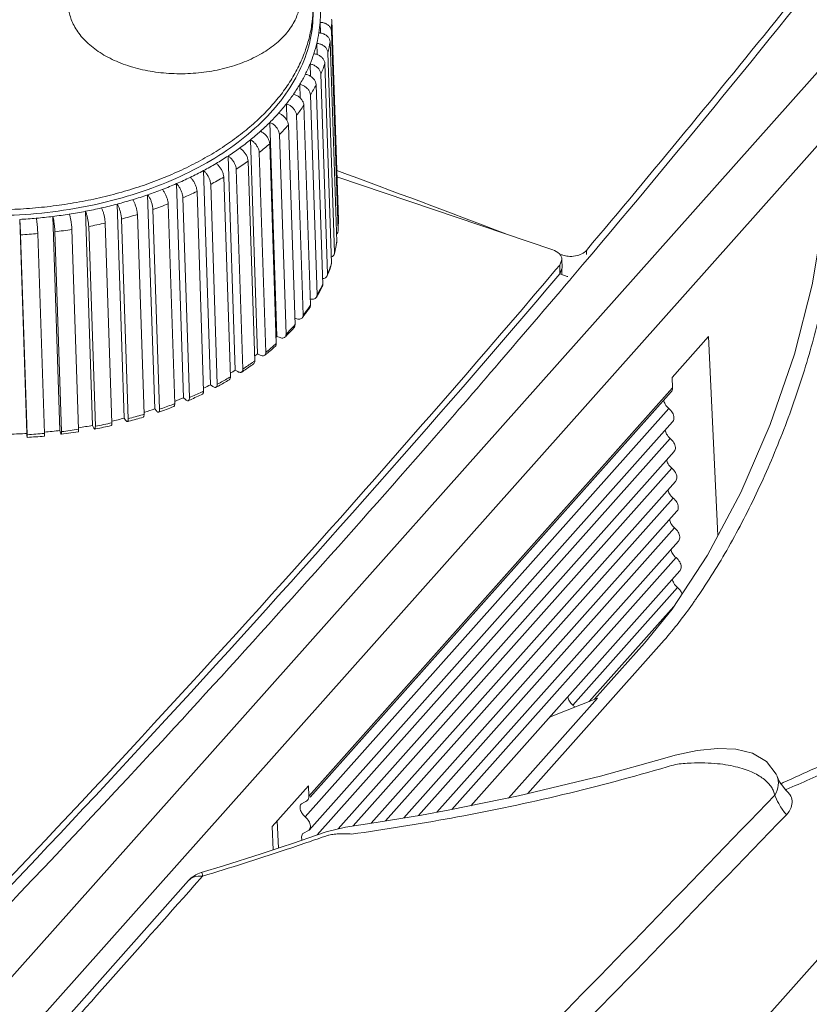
# Model space of a CAD drawing. Header units: millimetres. Extents: x -473 to 23648, y -382 to 1866.
# Tile 47 of 256: x 526 to 548, y 507 to 534. Entities that reach past the tile are written whole.
import ezdxf

# ---------------------------------------------------------------- set-up
doc = ezdxf.new("R2010")
doc.units = ezdxf.units.MM
doc.header["$LTSCALE"] = 80
doc.layers.get('0').update_dxf_attribs({"linetype": 'CONTINUOUS'})
for name, color, linetype in [('02___PRT_ALL_AXES', 7, 'CONTINUOUS'), ('06___PRT_ALL_SURFS', 7, 'CONTINUOUS'), ('09_ALL_ROUNDS', 7, 'CONTINUOUS')]:
    doc.layers.add(name, color=color, linetype=linetype)

msp = doc.modelspace()

# ---------------------------------------------------------------- linework, layer by layer
at = {"color": 0, "linetype": 'Continuous', "lineweight": 0}
for p, q in [((509.906, 490.039), (562.129, 548.647)), ((510.757, 488.993), (562.981, 547.602)), ((540.639, 527.784), (534.759, 529.776)), ((534.798, 528.599), (534.798, 528.595)), ((534.788, 528.302), (534.788, 528.289)), ((534.754, 528.006), (534.752, 527.983)), ((541.564, 527.66), (541.56, 527.77)), ((534.695, 527.711), (534.691, 527.679)), ((540.872, 527.651), (540.824, 527.669)), ((540.83, 527.365), (540.891, 527.523)), ((540.899, 527.289), (540.891, 527.523)), ((534.611, 527.418), (534.605, 527.377)), ((540.72, 527.235), (540.83, 527.365)), ((540.83, 527.365), (540.838, 527.131)), ((540.838, 527.131), (540.899, 527.289)), ((540.89, 527.111), (540.885, 527.255)), ((541.453, 527.372), (541.135, 526.995)), ((534.503, 527.127), (534.495, 527.079)), ((540.964, 527.083), (540.838, 527.131)), ((541.107, 526.962), (541.078, 526.928)), ((541.135, 526.995), (541.107, 526.962)), ((533.665, 525.905), (533.61, 525.921)), ((533.208, 525.392), (533.124, 525.425)), ((543.892, 524.31), (544.882, 525.422)), ((544.882, 525.422), (545.145, 520.005)), ((532.671, 524.911), (532.593, 524.949)), ((532.058, 524.467), (531.987, 524.509)), ((543.905, 524.026), (543.892, 524.31)), ((531.377, 524.063), (531.314, 524.111)), ((543.905, 524.026), (533.996, 512.905)), ((530.635, 523.706), (530.58, 523.757)), ((543.869, 523.912), (534.032, 512.873)), ((533.895, 512.339), (543.805, 523.46)), ((529, 523.142), (528.964, 523.2)), ((529.5, 523.356), (529.522, 523.362)), ((529.84, 523.397), (529.794, 523.452)), ((528.126, 522.943), (528.1, 523.003)), ((543.908, 523.1), (533.999, 511.979)), ((526.311, 522.72), (526.305, 522.783)), ((527.226, 522.802), (527.21, 522.864)), ((527.705, 522.823), (527.246, 522.759)), ((534.223, 511.85), (543.844, 522.648)), ((537.219, 522.447), (537.11, 522.323)), ((543.948, 522.288), (534.794, 512.015)), ((535.203, 512.094), (543.884, 521.836)), ((543.987, 521.476), (535.692, 512.166)), ((536.086, 512.229), (543.923, 521.024)), ((544.027, 520.664), (536.583, 512.31)), ((536.979, 512.375), (543.962, 520.212)), ((544.066, 519.852), (537.484, 512.465)), ((537.888, 512.539), (544.002, 519.4)), ((544.105, 519.04), (538.407, 512.644)), ((541.188, 515.386), (544.041, 518.588)), ((543.94, 518.072), (541.634, 515.483)), ((532.991, 512.077), (533.982, 513.189)), ((533.996, 512.905), (533.982, 513.189)), ((533.875, 512.745), (533.791, 512.698)), ((533.167, 511.492), (533.131, 512.233)), ((533.022, 511.444), (532.991, 512.077)), ((533.999, 511.979), (533.831, 511.886))]:
    msp.add_line(p, q, dxfattribs=at)
for centre, radius, start, end in [((255.61, 769.142), 374.379, 319.77504, 323.68181), ((241.734, -260.739), 843.234, 69.331551, 69.665742), ((531.115, 528.567), 3.683, 355.879, 0.4467), ((531.227, 528.57), 3.571, 355.8203, 0.3269), ((531.242, 528.57), 3.557, 0.3299, 0.4579), ((531.207, 528.571), 3.592, 355.6996, 355.8244), ((531.064, 528.592), 3.736, 346.3598, 350.6285), ((530.975, 528.581), 3.824, 346.8312, 351.0035), ((531.121, 528.582), 3.678, 350.6382, 350.9923), ((541.103, 528.26), 0.651, 249.2417, 253.326), ((530.731, 528.69), 4.083, 337.4945, 341.2794), ((530.639, 528.677), 4.174, 338.1528, 341.8575), ((530.825, 528.657), 3.983, 341.2912, 341.8699), ((228.136, 792.957), 410.421, 317.36761, 319.63237), ((530.552, 528.711), 4.267, 337.5142, 338.1641), ((541.201, 527.71), 0.67, 249.2847, 257.3396), ((530.253, 528.913), 4.611, 329.2725, 332.6042), ((530.186, 528.884), 4.673, 330.005, 333.2964), ((530.377, 528.848), 4.471, 332.6157, 333.3138), ((244.91, 778.074), 388.316, 319.27473, 319.70246), ((530.053, 528.96), 4.826, 329.2934, 330.0186), ((529.665, 529.295), 5.313, 321.7656, 324.7127), ((529.635, 529.234), 5.326, 322.4915, 325.4361), ((529.81, 529.191), 5.134, 324.7229, 325.4463), ((529.479, 529.352), 5.521, 321.7813, 322.5045), ((529.008, 529.852), 6.174, 314.9656, 317.6039), ((529.001, 529.759), 6.149, 315.6326, 318.2887), ((529.165, 529.707), 5.961, 317.6129, 318.2966), ((528.75, 529.802), 6.189, 314.6801, 314.9819), ((528.831, 529.922), 6.385, 314.9833, 315.6479), ((528.328, 530.578), 7.17, 308.8142, 311.2112), ((528.322, 530.47), 7.132, 309.4006, 311.8147), ((528.487, 530.395), 6.927, 311.2193, 311.8284), ((528.062, 530.579), 7.226, 308.0238, 308.8274), ((528.15, 530.677), 7.402, 308.8296, 309.4123), ((527.666, 531.45), 8.265, 303.2292, 305.4404), ((527.681, 531.301), 8.183, 303.7225, 305.9601), ((527.818, 531.235), 8.001, 305.4478, 305.9694), ((242.438, 780.203), 391.578, 318.83364, 319.27471), ((527.062, 532.425), 9.413, 298.1219, 300.1923), ((527.198, 532.189), 9.14, 300.1991, 300.6324), ((527.4, 531.509), 8.369, 302.1375, 303.2376), ((527.518, 531.542), 8.474, 303.2385, 303.7325), ((526.831, 532.497), 9.509, 296.838, 298.1282), ((526.944, 532.5), 9.591, 298.1312, 298.5383), ((527.079, 532.256), 9.312, 298.5302, 300.6267), ((526.359, 533.506), 10.624, 291.9911, 293.4114), ((526.545, 533.448), 10.559, 293.4067, 295.3729), ((526.573, 533.239), 10.418, 293.7311, 295.7274), ((526.659, 533.204), 10.29, 295.3789, 295.7298), ((526.114, 534.354), 11.624, 289.0085, 291.1644), ((526.134, 534.453), 11.645, 289.0047, 290.8975), ((526.223, 534.218), 11.393, 290.9027, 291.1788), ((526.448, 533.517), 10.722, 293.4166, 293.7427), ((525.752, 535.317), 12.536, 283.2417, 284.8477), ((525.837, 535.371), 12.609, 284.8453, 286.6915), ((525.849, 535.171), 12.483, 285.0321, 286.8998), ((525.899, 535.161), 12.391, 286.6958, 286.9049), ((526.001, 534.462), 11.644, 287.5978, 289.0084), ((525.607, 535.986), 13.22, 279.1734, 280.8667), ((525.65, 536.127), 13.389, 280.8648, 282.8368), ((525.659, 535.93), 13.265, 280.994, 282.8388), ((525.787, 535.397), 12.717, 284.8493, 285.0373), ((525.529, 536.598), 13.837, 271.3311, 273.2171), ((525.517, 536.993), 14.266, 273.2165, 275.1068), ((525.522, 536.824), 14.171, 273.2178, 275.1051), ((525.543, 536.425), 13.663, 275.217, 277.0077), ((525.551, 536.687), 13.958, 277.0065, 278.9245), ((525.627, 536.091), 13.429, 280.8681, 280.9975), ((237.176, 784.827), 398.584, 317.34663, 318.80744), ((540.905, 515.042), 0.445, 40.2421, 50.4823), ((208.621, 811.216), 437.146, 313.40222, 317.33936), ((219.829, 801.001), 422.301, 313.22894, 317.32731)]:
    msp.add_arc(centre, radius, start, end, dxfattribs=at)
for points, knots in [([(541.56, 527.77), (543.362, 529.906), (546.904, 534.2), (552.053, 540.73), (555.373, 545.142), (557.001, 547.358)], [0, 0, 0, 0, 8.381681, 16.696738, 24.945988, 24.945988, 24.945988, 24.945988]), ([(517.112, 533.937), (517.116, 533.827), (517.137, 533.58), (517.211, 533.198), (517.341, 532.796), (517.519, 532.403), (517.744, 532.023), (518.016, 531.655), (518.332, 531.303), (518.69, 530.968), (519.088, 530.653), (519.525, 530.358), (519.996, 530.086), (520.501, 529.839), (521.035, 529.617), (521.596, 529.422), (522.18, 529.255), (522.783, 529.116), (523.404, 529.008), (524.037, 528.93), (524.679, 528.883), (525.327, 528.867), (525.976, 528.882), (526.623, 528.928), (527.264, 529.005), (527.896, 529.113), (528.514, 529.25), (529.116, 529.416), (529.697, 529.61), (530.254, 529.831), (530.784, 530.078), (531.284, 530.349), (531.751, 530.643), (532.183, 530.957), (532.576, 531.291), (532.928, 531.643), (533.238, 532.009), (533.504, 532.389), (533.723, 532.78), (533.895, 533.18), (534.018, 533.588), (534.087, 533.978), (534.103, 534.232), (534.105, 534.346)], [0, 0, 0, 0, 0.329296, 0.744372, 1.164594, 1.593576, 2.034466, 2.489925, 2.961869, 3.451381, 3.959087, 4.485194, 5.029483, 5.591343, 6.169802, 6.763589, 7.371205, 7.990956, 8.620989, 9.259305, 9.903763, 10.552135, 11.202127, 11.851443, 12.49781, 13.138978, 13.772751, 14.39703, 15.009856, 15.609499, 16.19442, 16.763234, 17.314831, 17.848465, 18.36375, 18.860688, 19.3397, 19.80167, 20.248301, 20.682042, 21.105844, 21.523156, 21.867528, 21.867528, 21.867528, 21.867528]), ([(534.11, 534.261), (534.112, 534.006), (534.056, 533.484), (533.797, 532.723), (533.37, 531.993), (532.786, 531.309), (532.059, 530.683), (531.203, 530.127), (530.235, 529.65), (529.174, 529.263), (528.043, 528.972), (526.862, 528.784), (525.657, 528.702), (524.45, 528.728), (523.267, 528.861), (522.131, 529.099), (521.065, 529.437), (520.089, 529.868), (519.224, 530.385), (518.487, 530.977), (517.892, 531.634), (517.453, 532.345), (517.191, 533.068), (517.125, 533.555), (517.118, 533.781)], [0, 0, 0, 0, 0.766726, 1.558794, 2.394956, 3.287948, 4.244094, 5.263924, 6.343157, 7.473729, 8.644716, 9.843154, 11.054788, 12.264766, 13.458309, 14.621387, 15.741424, 16.808054, 17.813968, 18.755866, 19.635481, 20.460531, 21.245172, 21.924629, 21.924629, 21.924629, 21.924629]), ([(534.788, 528.289), (534.787, 528.277), (534.781, 528.249), (534.763, 528.221), (534.75, 528.207), (534.748, 528.206)], [0, 0, 0, 0, 0.03567359, 0.08646252, 0.09423522, 0.09423522, 0.09423522, 0.09423522]), ([(540.891, 527.523), (540.889, 527.578), (540.823, 527.702), (540.706, 527.761), (540.639, 527.784)], [0, 0, 0, 0, 0.167732, 0.37997, 0.37997, 0.37997, 0.37997]), ([(540.916, 527.636), (540.963, 527.622), (541.076, 527.601), (541.254, 527.608), (541.43, 527.661), (541.526, 527.73), (541.56, 527.77)], [0, 0, 0, 0, 0.1456141, 0.3437936, 0.5295663, 0.6885663, 0.6885663, 0.6885663, 0.6885663]), ([(534.691, 527.679), (534.69, 527.674), (534.684, 527.653), (534.661, 527.619), (534.63, 527.597), (534.61, 527.588), (534.606, 527.586)], [0, 0, 0, 0, 0.0160287, 0.0650839, 0.1177864, 0.1302365, 0.1302365, 0.1302365, 0.1302365]), ([(508.868, 493.733), (512.674, 497.334), (520.104, 504.609), (530.729, 515.783), (537.469, 523.411), (540.72, 527.235)], [0, 0, 0, 0, 15.717655, 31.188767, 46.247282, 46.247282, 46.247282, 46.247282]), ([(534.495, 527.079), (534.489, 527.065), (534.471, 527.037), (534.428, 527.009), (534.39, 527), (534.369, 526.998), (534.367, 526.998)], [0, 0, 0, 0, 0.0453024, 0.0955851, 0.1506389, 0.1586738, 0.1586738, 0.1586738, 0.1586738]), ([(534.372, 526.84), (534.372, 526.824), (534.369, 526.805), (534.362, 526.787), (534.36, 526.785)], [0, 0, 0, 0, 0.04699539, 0.05686359, 0.05686359, 0.05686359, 0.05686359]), ([(534.202, 526.496), (534.197, 526.487), (534.181, 526.467), (534.143, 526.445), (534.091, 526.435), (534.054, 526.438), (534.035, 526.442)], [0, 0, 0, 0, 0.0283365, 0.0759065, 0.1284142, 0.186166, 0.186166, 0.186166, 0.186166]), ([(534.217, 526.557), (534.217, 526.541), (534.214, 526.52), (534.205, 526.5), (534.202, 526.496)], [0, 0, 0, 0, 0.04666433, 0.0637558, 0.0637558, 0.0637558, 0.0637558]), ([(534.039, 526.279), (534.039, 526.264), (534.036, 526.24), (534.025, 526.219), (534.02, 526.213)], [0, 0, 0, 0, 0.04633496, 0.0698348, 0.0698348, 0.0698348, 0.0698348]), ([(533.817, 525.936), (533.814, 525.933), (533.801, 525.918), (533.768, 525.9), (533.718, 525.893), (533.683, 525.899), (533.665, 525.905)], [0, 0, 0, 0, 0.0142314, 0.0588029, 0.1084001, 0.1640293, 0.1640293, 0.1640293, 0.1640293]), ([(533.838, 526.007), (533.839, 525.992), (533.835, 525.966), (533.823, 525.944), (533.817, 525.936)], [0, 0, 0, 0, 0.04600842, 0.07509277, 0.07509277, 0.07509277, 0.07509277]), ([(533.616, 525.742), (533.616, 525.726), (533.613, 525.699), (533.599, 525.676), (533.591, 525.667)], [0, 0, 0, 0, 0.04568591, 0.07955116, 0.07955116, 0.07955116, 0.07955116]), ([(533.345, 525.406), (533.344, 525.406), (533.333, 525.395), (533.305, 525.38), (533.258, 525.378), (533.225, 525.386), (533.208, 525.392)], [0, 0, 0, 0, 0.0031177, 0.0444166, 0.0907585, 0.143943, 0.143943, 0.143943, 0.143943]), ([(533.371, 525.483), (533.372, 525.468), (533.369, 525.44), (533.353, 525.415), (533.345, 525.406)], [0, 0, 0, 0, 0.04536863, 0.08321761, 0.08321761, 0.08321761, 0.08321761]), ([(533.107, 525.233), (533.107, 525.218), (533.104, 525.189), (533.088, 525.164), (533.078, 525.154), (533.078, 525.154)], [0, 0, 0, 0, 0.04505782, 0.08482335, 0.08615147, 0.08615147, 0.08615147, 0.08615147]), ([(532.791, 524.911), (532.783, 524.904), (532.759, 524.893), (532.716, 524.893), (532.686, 524.904), (532.671, 524.911)], [0, 0, 0, 0, 0.0328222, 0.0755914, 0.1260606, 0.1260606, 0.1260606, 0.1260606]), ([(532.822, 524.991), (532.822, 524.976), (532.819, 524.948), (532.804, 524.922), (532.792, 524.912), (532.791, 524.911)], [0, 0, 0, 0, 0.04475474, 0.0833927, 0.08848378, 0.08848378, 0.08848378, 0.08848378]), ([(532.195, 524.536), (532.196, 524.522), (532.193, 524.495), (532.178, 524.466), (532.166, 524.457), (532.163, 524.455)], [0, 0, 0, 0, 0.04417686, 0.08055371, 0.09119551, 0.09119551, 0.09119551, 0.09119551]), ([(532.518, 524.759), (532.518, 524.744), (532.516, 524.716), (532.5, 524.689), (532.488, 524.679), (532.486, 524.678)], [0, 0, 0, 0, 0.04446067, 0.08196714, 0.0901484, 0.0901484, 0.0901484, 0.0901484]), ([(531.855, 524.325), (531.856, 524.31), (531.854, 524.283), (531.839, 524.255), (531.826, 524.245), (531.822, 524.243)], [0, 0, 0, 0, 0.0439046, 0.07916006, 0.09169533, 0.09169533, 0.09169533, 0.09169533]), ([(532.163, 524.455), (532.156, 524.451), (532.136, 524.443), (532.098, 524.446), (532.072, 524.458), (532.058, 524.467)], [0, 0, 0, 0, 0.023638, 0.062554, 0.1101032, 0.1101032, 0.1101032, 0.1101032]), ([(531.466, 524.043), (531.461, 524.04), (531.445, 524.034), (531.412, 524.041), (531.389, 524.054), (531.377, 524.063)], [0, 0, 0, 0, 0.01648929, 0.05132022, 0.09582824, 0.09582824, 0.09582824, 0.09582824]), ([(531.498, 524.124), (531.499, 524.109), (531.497, 524.083), (531.483, 524.054), (531.47, 524.045), (531.466, 524.043)], [0, 0, 0, 0, 0.04364514, 0.07779455, 0.09167072, 0.09167072, 0.09167072, 0.09167072]), ([(543.869, 523.912), (543.879, 523.923), (543.901, 523.959), (543.907, 524.001), (543.905, 524.026)], [0, 0, 0, 0, 0.0466192, 0.1225883, 0.1225883, 0.1225883, 0.1225883]), ([(530.739, 523.758), (530.74, 523.744), (530.739, 523.719), (530.727, 523.689), (530.714, 523.68), (530.709, 523.678)], [0, 0, 0, 0, 0.04316948, 0.07518494, 0.09032589, 0.09032589, 0.09032589, 0.09032589]), ([(531.126, 523.935), (531.127, 523.92), (531.125, 523.895), (531.112, 523.865), (531.099, 523.856), (531.095, 523.854)], [0, 0, 0, 0, 0.0433997, 0.07646624, 0.09119563, 0.09119563, 0.09119563, 0.09119563]), ([(530.339, 523.594), (530.339, 523.58), (530.338, 523.555), (530.328, 523.525), (530.315, 523.516), (530.31, 523.514)], [0, 0, 0, 0, 0.04295563, 0.07396117, 0.08910615, 0.08910615, 0.08910615, 0.08910615]), ([(530.709, 523.678), (530.706, 523.676), (530.692, 523.672), (530.664, 523.681), (530.645, 523.696), (530.635, 523.706)], [0, 0, 0, 0, 0.01109312, 0.04167249, 0.08312313, 0.08312313, 0.08312313, 0.08312313]), ([(543.909, 523.1), (543.911, 523.103), (543.937, 523.134), (543.956, 523.225), (543.908, 523.353), (543.844, 523.427), (543.805, 523.46)], [0, 0, 0, 0, 0.010812, 0.1205796, 0.2554186, 0.4089101, 0.4089101, 0.4089101, 0.4089101]), ([(529.502, 523.306), (529.503, 523.291), (529.501, 523.268), (529.495, 523.238), (529.482, 523.229), (529.478, 523.228)], [0, 0, 0, 0, 0.04258132, 0.07173165, 0.08588659, 0.08588659, 0.08588659, 0.08588659]), ([(529.9, 523.364), (529.897, 523.363), (529.886, 523.361), (529.863, 523.372), (529.848, 523.388), (529.84, 523.397)], [0, 0, 0, 0, 0.00715001, 0.03340396, 0.07191143, 0.07191143, 0.07191143, 0.07191143]), ([(529.926, 523.443), (529.927, 523.429), (529.926, 523.405), (529.917, 523.375), (529.904, 523.366), (529.9, 523.364)], [0, 0, 0, 0, 0.04275923, 0.07280614, 0.08761009, 0.08761009, 0.08761009, 0.08761009]), ([(528.158, 522.903), (528.158, 522.902), (528.151, 522.901), (528.138, 522.92), (528.131, 522.933), (528.126, 522.943)], [0, 0, 0, 0, 0.00241627, 0.02046619, 0.05408728, 0.05408728, 0.05408728, 0.05408728]), ([(528.174, 522.978), (528.174, 522.964), (528.173, 522.942), (528.171, 522.914), (528.162, 522.904), (528.158, 522.903)], [0, 0, 0, 0, 0.04216747, 0.06911392, 0.08002798, 0.08002798, 0.08002798, 0.08002798]), ([(528.625, 523.073), (528.625, 523.059), (528.624, 523.036), (528.621, 523.007), (528.61, 522.998), (528.606, 522.997)], [0, 0, 0, 0, 0.04228463, 0.06987325, 0.0820248, 0.0820248, 0.0820248, 0.0820248]), ([(529.046, 523.105), (529.045, 523.105), (529.036, 523.103), (529.017, 523.117), (529.007, 523.132), (529, 523.142)], [0, 0, 0, 0, 0.00435785, 0.02635495, 0.06219169, 0.06219169, 0.06219169, 0.06219169]), ([(529.068, 523.182), (529.068, 523.168), (529.067, 523.145), (529.062, 523.116), (529.05, 523.107), (529.046, 523.105)], [0, 0, 0, 0, 0.04242283, 0.07074989, 0.084001, 0.084001, 0.084001, 0.084001]), ([(526.317, 522.676), (526.314, 522.673), (526.315, 522.704), (526.312, 522.71), (526.311, 522.72)], [0, 0, 0, 0, 0.01308898, 0.04437913, 0.04437913, 0.04437913, 0.04437913]), ([(526.317, 522.75), (526.318, 522.736), (526.319, 522.713), (526.318, 522.689), (526.318, 522.678), (526.317, 522.676)], [0, 0, 0, 0, 0.04192051, 0.06745968, 0.07427638, 0.07427638, 0.07427638, 0.07427638]), ([(526.787, 522.784), (526.787, 522.77), (526.787, 522.748), (526.788, 522.723), (526.784, 522.712), (526.782, 522.71)], [0, 0, 0, 0, 0.04194817, 0.06764883, 0.07502726, 0.07502726, 0.07502726, 0.07502726]), ([(527.245, 522.759), (527.245, 522.759), (527.24, 522.757), (527.234, 522.781), (527.229, 522.791), (527.226, 522.802)], [0, 0, 0, 0, 0.00102598, 0.01587188, 0.04792298, 0.04792298, 0.04792298, 0.04792298]), ([(527.253, 522.834), (527.254, 522.82), (527.253, 522.797), (527.254, 522.771), (527.248, 522.761), (527.245, 522.759)], [0, 0, 0, 0, 0.04199876, 0.0679922, 0.07638135, 0.07638135, 0.07638135, 0.07638135]), ([(527.716, 522.899), (527.717, 522.885), (527.716, 522.862), (527.715, 522.835), (527.707, 522.825), (527.704, 522.824)], [0, 0, 0, 0, 0.042072, 0.06848344, 0.07810618, 0.07810618, 0.07810618, 0.07810618]), ([(543.948, 522.288), (543.95, 522.291), (543.976, 522.322), (543.996, 522.413), (543.948, 522.541), (543.884, 522.615), (543.844, 522.648)], [0, 0, 0, 0, 0.010812, 0.1205796, 0.2554186, 0.4089101, 0.4089101, 0.4089101, 0.4089101]), ([(543.987, 521.476), (543.99, 521.479), (544.016, 521.51), (544.035, 521.601), (543.987, 521.729), (543.923, 521.803), (543.884, 521.836)], [0, 0, 0, 0, 0.010812, 0.1205796, 0.2554186, 0.4089101, 0.4089101, 0.4089101, 0.4089101]), ([(544.027, 520.664), (544.029, 520.667), (544.055, 520.698), (544.075, 520.789), (544.027, 520.917), (543.962, 520.991), (543.923, 521.024)], [0, 0, 0, 0, 0.010812, 0.1205796, 0.2554186, 0.4089101, 0.4089101, 0.4089101, 0.4089101]), ([(544.066, 519.852), (544.069, 519.855), (544.095, 519.886), (544.114, 519.977), (544.066, 520.105), (544.002, 520.179), (543.962, 520.212)], [0, 0, 0, 0, 0.010812, 0.1205796, 0.2554186, 0.4089101, 0.4089101, 0.4089101, 0.4089101]), ([(544.106, 519.04), (544.108, 519.043), (544.134, 519.074), (544.153, 519.165), (544.105, 519.293), (544.041, 519.367), (544.002, 519.4)], [0, 0, 0, 0, 0.010812, 0.1205796, 0.2554186, 0.4089101, 0.4089101, 0.4089101, 0.4089101]), ([(544.167, 518.414), (544.165, 518.419), (544.152, 518.454), (544.115, 518.517), (544.068, 518.566), (544.041, 518.588)], [0, 0, 0, 0, 0.0144524, 0.1126078, 0.2163954, 0.2163954, 0.2163954, 0.2163954]), ([(541.05, 515.612), (541.05, 515.61), (541.057, 515.567), (541.093, 515.481), (541.152, 515.415), (541.188, 515.386)], [0, 0, 0, 0, 0.0070431, 0.1312208, 0.2697542, 0.2697542, 0.2697542, 0.2697542]), ([(533.875, 512.745), (533.899, 512.749), (533.931, 512.762), (533.954, 512.785), (533.959, 512.791)], [0, 0, 0, 0, 0.07303875, 0.09658802, 0.09658802, 0.09658802, 0.09658802]), ([(533.959, 512.791), (533.97, 512.802), (533.992, 512.838), (533.997, 512.88), (533.996, 512.905)], [0, 0, 0, 0, 0.0466192, 0.1225883, 0.1225883, 0.1225883, 0.1225883]), ([(533.791, 512.698), (533.789, 512.696), (533.763, 512.665), (533.754, 512.621), (533.755, 512.584)], [0, 0, 0, 0, 0.010812, 0.1205796, 0.1205796, 0.1205796, 0.1205796]), ([(533.755, 512.584), (533.757, 512.539), (533.792, 512.445), (533.856, 512.371), (533.895, 512.339)], [0, 0, 0, 0, 0.134839, 0.2883305, 0.2883305, 0.2883305, 0.2883305]), ([(533.895, 512.339), (533.935, 512.306), (533.999, 512.232), (534.047, 512.104), (534.027, 512.013), (534.002, 511.982), (533.999, 511.979)], [0, 0, 0, 0, 0.1534915, 0.2883305, 0.3980981, 0.4089101, 0.4089101, 0.4089101, 0.4089101]), ([(533.831, 511.886), (533.828, 511.884), (533.802, 511.853), (533.793, 511.809), (533.795, 511.772)], [0, 0, 0, 0, 0.010812, 0.1205796, 0.1205796, 0.1205796, 0.1205796])]:
    msp.add_open_spline(points, degree=3, knots=knots, dxfattribs=at)
for points in [[(543.666, 523.688), (543.671, 523.649), (543.686, 523.611), (543.705, 523.577)], [(543.705, 523.577), (543.731, 523.533), (543.765, 523.493), (543.805, 523.46)], [(543.705, 522.876), (543.71, 522.837), (543.725, 522.799), (543.745, 522.765)], [(543.745, 522.765), (543.77, 522.721), (543.805, 522.68), (543.844, 522.648)], [(543.745, 522.064), (543.749, 522.025), (543.764, 521.987), (543.784, 521.953)], [(543.784, 521.953), (543.81, 521.909), (543.844, 521.868), (543.884, 521.836)], [(543.784, 521.252), (543.789, 521.213), (543.804, 521.175), (543.823, 521.141)], [(543.823, 521.141), (543.849, 521.096), (543.883, 521.056), (543.923, 521.024)], [(543.824, 520.44), (543.828, 520.401), (543.843, 520.363), (543.863, 520.329)], [(543.863, 520.329), (543.888, 520.284), (543.923, 520.244), (543.962, 520.212)], [(543.863, 519.628), (543.868, 519.589), (543.883, 519.551), (543.902, 519.517)], [(543.902, 519.517), (543.928, 519.472), (543.962, 519.432), (544.002, 519.4)], [(543.903, 518.816), (543.907, 518.777), (543.922, 518.739), (543.942, 518.705)], [(543.942, 518.705), (543.967, 518.66), (544.002, 518.62), (544.041, 518.588)], [(533.795, 511.772), (533.795, 511.75), (533.8, 511.729), (533.806, 511.708)]]:
    msp.add_open_spline(points, degree=3, dxfattribs=at)
at = {"layer": '02___PRT_ALL_AXES', "color": 0, "linetype": 'Continuous', "lineweight": 0}
msp.add_line((539.439, 512.854), (541.862, 515.574), dxfattribs=at)
at = {"layer": '06___PRT_ALL_SURFS', "color": 0, "linetype": 'Continuous', "lineweight": 0}
msp.add_line((565.602, 528.362), (503.354, 458.502), dxfattribs=at)
at = {"layer": '09_ALL_ROUNDS', "color": 0, "linetype": 'Continuous', "lineweight": 0}
for p, q in [((534.3, 533.98), (534.31, 533.686)), ((534.618, 534.04), (534.798, 528.599)), ((534.608, 533.743), (534.788, 528.302)), ((534.21, 533.408), (534.22, 533.103)), ((534.573, 533.447), (534.754, 528.006)), ((534.514, 533.152), (534.695, 527.711)), ((534.025, 532.844), (534.036, 532.509)), ((534.43, 532.859), (534.611, 527.418)), ((534.323, 532.568), (534.503, 527.127)), ((533.748, 532.293), (533.761, 531.915)), ((534.191, 532.281), (534.372, 526.84)), ((534.036, 531.998), (534.217, 526.557)), ((533.382, 531.761), (533.397, 531.304)), ((533.858, 531.72), (534.039, 526.279)), ((532.931, 531.255), (533.124, 525.425)), ((533.658, 531.448), (533.838, 526.007)), ((533.435, 531.183), (533.616, 525.742)), ((532.399, 530.779), (532.593, 524.949)), ((533.191, 530.924), (533.371, 525.483)), ((532.641, 530.433), (532.822, 524.991)), ((532.926, 530.674), (533.107, 525.233)), ((531.794, 530.339), (531.987, 524.509)), ((532.337, 530.2), (532.518, 524.759)), ((531.12, 529.941), (531.314, 524.111)), ((532.014, 529.978), (532.195, 524.536)), ((531.674, 529.766), (531.855, 524.325)), ((530.386, 529.587), (530.58, 523.757)), ((530.946, 529.376), (531.126, 523.935)), ((531.318, 529.565), (531.498, 524.124)), ((529.6, 529.282), (529.794, 523.452)), ((530.559, 529.199), (530.739, 523.758)), ((527.906, 528.833), (528.1, 523.003)), ((528.77, 529.03), (528.964, 523.2)), ((529.745, 528.884), (529.926, 523.443)), ((530.158, 529.035), (530.339, 523.594)), ((526.112, 528.613), (526.305, 522.783)), ((527.017, 528.693), (527.21, 522.864)), ((528.887, 528.623), (529.068, 523.182)), ((529.321, 528.747), (529.502, 523.306)), ((527.535, 528.34), (527.716, 522.899)), ((527.993, 528.42), (528.174, 522.978)), ((528.444, 528.514), (528.625, 523.073)), ((526.137, 528.191), (526.317, 522.75)), ((526.606, 528.226), (526.787, 522.784)), ((527.073, 528.275), (527.253, 522.834)), ((544.861, 519.472), (543.892, 517.999)), ((543.892, 517.999), (543.141, 517.068)), ((539.954, 512.968), (543.681, 517.151)), ((541.781, 515.542), (543.141, 517.067)), ((540.556, 515.057), (541.862, 515.574)), ((543.982, 514.022), (543.698, 513.943)), ((543.698, 513.943), (543.698, 513.943)), ((546.754, 513.444), (546.754, 513.445)), ((546.825, 513.291), (546.754, 513.444)), ((546.994, 513.063), (546.825, 513.291)), ((546.891, 513.262), (546.92, 513.275)), ((546.844, 513.241), (546.891, 513.262)), ((546.975, 513.072), (547.004, 513.085)), ((547.027, 513.033), (546.994, 513.063)), ((539.71, 512.91), (537.84, 512.529)), ((534.466, 511.935), (534.23, 511.853)), ((534.995, 512.064), (534.466, 511.935)), ((535.825, 512.186), (534.995, 512.064)), ((534.23, 511.853), (533.544, 511.618)), ((534.534, 511.846), (534.501, 511.835)), ((533.544, 511.618), (533.268, 511.525)), ((531.097, 510.725), (530.869, 510.468))]:
    msp.add_line(p, q, dxfattribs=at)
for points in [[(548.101, 529.871), (548.008, 528.615), (547.713, 526.834), (547.227, 524.941), (546.569, 523.024), (545.768, 521.173), (544.861, 519.472)], [(546.754, 513.445), (546.727, 513.506), (546.468, 513.846), (546.084, 514.072), (545.632, 514.181), (545.132, 514.2), (544.581, 514.145), (543.982, 514.022)], [(543.698, 513.943), (541.939, 513.448), (539.71, 512.91)], [(537.84, 512.529), (537.06, 512.388), (535.825, 512.186)], [(533.268, 511.525), (532.692, 511.335), (531.667, 511.009), (531.061, 510.824)], [(530.717, 510.604), (523.669, 502.681), (517.009, 495.189)]]:
    msp.add_lwpolyline(points, dxfattribs=at)
for centre, radius, start, end in [((530.858, 534.239), 3.452, 355.695, 0.4545), ((530.806, 534.243), 3.504, 350.9799, 355.6939), ((531.046, 534.011), 3.571, 355.695, 0.4545), ((534.437, 534.034), 0.18, 1.9494, 9.7252), ((530.703, 534.259), 3.608, 346.3588, 350.98), ((530.573, 534.29), 3.742, 341.8472, 346.3609), ((530.886, 534.032), 3.733, 346.3588, 350.98), ((530.387, 534.351), 3.938, 337.492, 341.8514), ((530.187, 534.434), 4.154, 333.2852, 337.4967), ((530.559, 534.128), 4.074, 337.492, 341.8514), ((529.931, 534.562), 4.441, 329.2687, 333.2923), ((529.675, 534.713), 4.738, 325.416, 329.275), ((530.087, 534.346), 4.594, 329.2687, 333.2924), ((529.367, 534.925), 5.112, 321.7613, 325.4246), ((528.734, 535.456), 5.938, 314.9614, 318.2764), ((529.074, 535.155), 5.484, 318.2675, 321.7681), ((529.504, 534.721), 5.288, 321.7613, 325.4246), ((528.424, 535.766), 6.376, 311.8022, 314.968), ((528.076, 536.154), 6.897, 308.8105, 311.8106), ((528.85, 535.271), 6.143, 314.9614, 318.2764), ((527.769, 536.535), 7.387, 305.9466, 308.8165), ((527.435, 536.994), 7.955, 303.2262, 305.9541), ((528.169, 535.992), 7.135, 308.8105, 311.8106), ((527.148, 537.429), 8.476, 300.6134, 303.2314), ((527.505, 536.862), 8.229, 303.2262, 305.9541), ((526.597, 538.403), 9.596, 295.7142, 298.1241), ((526.847, 537.937), 9.067, 298.1197, 300.6198), ((526.343, 538.929), 10.18, 293.4051, 295.7195), ((526.897, 537.837), 9.379, 298.1197, 300.6198), ((525.942, 539.905), 11.235, 289.0037, 291.1707), ((526.14, 539.396), 10.689, 291.1664, 293.4087), ((526.376, 538.863), 10.531, 293.4051, 295.7195), ((525.651, 540.798), 12.174, 284.8447, 286.8988), ((525.791, 540.341), 11.697, 286.8954, 289.0065), ((525.412, 541.827), 13.232, 278.9226, 280.8664), ((525.467, 541.543), 12.942, 280.8648, 282.8368), ((525.552, 541.172), 12.561, 282.8341, 284.8469), ((525.961, 539.873), 11.622, 289.0037, 291.1707), ((525.338, 542.381), 13.79, 273.2165, 275.1067), ((525.349, 542.257), 13.666, 275.1055, 277.0076), ((525.371, 542.085), 13.492, 277.0065, 278.9245), ((525.66, 540.797), 12.594, 284.8447, 286.8988), ((525.37, 542.128), 13.958, 277.0065, 278.9245), ((525.469, 541.568), 13.389, 280.8648, 282.8368), ((525.336, 542.435), 14.266, 273.2165, 275.1068), ((531.492, 527.35), 15.899, 324.5877, 324.9821), ((527.594, 568.847), 57.466, 280.47402, 286.34097), ((528.613, 565.163), 53.644, 286.4044, 286.651), ((548.829, 513.777), 2.295, 201.5749, 202.9298), ((526.13, 576.456), 65.214, 277.9582, 280.37802), ((526.444, 574.675), 63.406, 280.38849, 280.53834), ((502.277, 603.793), 97.441, 288.95975, 289.31157), ((534.933, 509.514), 2.365, 95.9405, 99.7314), ((534.941, 509.435), 2.445, 92.2682, 95.9423), ((534.944, 509.382), 2.498, 88.668, 92.2737), ((534.944, 509.377), 2.503, 85.0643, 88.6738), ((508.782, 584.919), 77.477, 286.73949, 288.46765), ((507.957, 587.511), 80.197, 288.44021, 288.90121), ((531.277, 510.106), 0.75, 106.8043, 138.4369)]:
    msp.add_arc(centre, radius, start, end, dxfattribs=at)
for points, knots in [([(533.76, 534.642), (533.76, 534.596), (533.755, 534.501), (533.732, 534.354), (533.687, 534.197), (533.617, 534.031), (533.519, 533.859), (533.392, 533.688), (533.239, 533.524), (533.065, 533.37), (532.869, 533.227), (532.653, 533.095), (532.42, 532.977), (532.17, 532.872), (531.908, 532.782), (531.633, 532.708), (531.35, 532.65), (531.061, 532.608), (530.767, 532.584), (530.472, 532.577), (530.178, 532.587), (529.887, 532.614), (529.603, 532.658), (529.327, 532.719), (529.063, 532.797), (528.811, 532.889), (528.576, 532.996), (528.357, 533.117), (528.159, 533.251), (527.981, 533.396), (527.825, 533.553), (527.695, 533.717), (527.592, 533.885), (527.518, 534.049), (527.47, 534.206), (527.444, 534.354), (527.438, 534.449), (527.437, 534.495)], [0, 0, 0, 0, 0.137396, 0.284864, 0.446112, 0.625288, 0.824754, 1.039922, 1.263548, 1.495169, 1.737453, 1.990184, 2.252088, 2.522417, 2.80034, 3.084653, 3.374001, 3.666961, 3.96203, 4.257643, 4.552238, 4.844279, 5.132287, 5.414849, 5.690615, 5.958397, 6.217444, 6.467111, 6.706242, 6.934719, 7.155106, 7.366932, 7.563864, 7.742754, 7.905459, 8.054667, 8.192478, 8.192478, 8.192478, 8.192478]), ([(534.608, 533.743), (534.607, 533.768), (534.594, 533.819), (534.547, 533.886), (534.478, 533.938), (534.393, 533.971), (534.332, 533.979), (534.3, 533.98)], [0, 0, 0, 0, 0.0741912, 0.1534303, 0.2391659, 0.3303263, 0.4240877, 0.4240877, 0.4240877, 0.4240877]), ([(534.267, 533.693), (534.298, 533.692), (534.36, 533.682), (534.444, 533.645), (534.513, 533.591), (534.56, 533.524), (534.572, 533.472), (534.573, 533.447)], [0, 0, 0, 0, 0.093859, 0.1857844, 0.2726688, 0.3529785, 0.4276272, 0.4276272, 0.4276272, 0.4276272]), ([(534.514, 533.152), (534.513, 533.177), (534.5, 533.229), (534.454, 533.298), (534.386, 533.354), (534.302, 533.393), (534.241, 533.406), (534.21, 533.408)], [0, 0, 0, 0, 0.0750958, 0.1564191, 0.2443487, 0.3369051, 0.430712, 0.430712, 0.430712, 0.430712]), ([(534.129, 533.124), (534.16, 533.121), (534.221, 533.107), (534.304, 533.065), (534.371, 533.006), (534.417, 532.937), (534.43, 532.884), (534.43, 532.859)], [0, 0, 0, 0, 0.0936084, 0.1866656, 0.2755395, 0.3578195, 0.4333512, 0.4333512, 0.4333512, 0.4333512]), ([(534.323, 532.568), (534.322, 532.594), (534.309, 532.646), (534.264, 532.718), (534.198, 532.778), (534.116, 532.822), (534.056, 532.839), (534.025, 532.844)], [0, 0, 0, 0, 0.0759554, 0.1591358, 0.2488562, 0.3422885, 0.4355563, 0.4355563, 0.4355563, 0.4355563]), ([(533.898, 532.566), (533.928, 532.56), (533.988, 532.542), (534.068, 532.495), (534.134, 532.432), (534.178, 532.36), (534.19, 532.307), (534.191, 532.281)], [0, 0, 0, 0, 0.0927902, 0.1864772, 0.2769498, 0.3609749, 0.4373413, 0.4373413, 0.4373413, 0.4373413]), ([(534.036, 531.998), (534.035, 532.024), (534.023, 532.078), (533.98, 532.151), (533.916, 532.215), (533.837, 532.265), (533.778, 532.286), (533.748, 532.293)], [0, 0, 0, 0, 0.0767637, 0.1615789, 0.2527132, 0.3465402, 0.438722, 0.438722, 0.438722, 0.438722]), ([(533.576, 532.024), (533.605, 532.016), (533.663, 531.993), (533.74, 531.941), (533.803, 531.875), (533.845, 531.8), (533.857, 531.746), (533.858, 531.72)], [0, 0, 0, 0, 0.0914497, 0.1853084, 0.2770183, 0.3625701, 0.4397169, 0.4397169, 0.4397169, 0.4397169]), ([(533.167, 531.504), (533.195, 531.495), (533.25, 531.468), (533.323, 531.41), (533.382, 531.34), (533.422, 531.263), (533.434, 531.209), (533.435, 531.183)], [0, 0, 0, 0, 0.0896473, 0.1832738, 0.275895, 0.3627652, 0.4406335, 0.4406335, 0.4406335, 0.4406335]), ([(533.658, 531.448), (533.657, 531.474), (533.645, 531.528), (533.603, 531.604), (533.543, 531.673), (533.468, 531.727), (533.411, 531.752), (533.382, 531.761)], [0, 0, 0, 0, 0.0775152, 0.1637515, 0.2559554, 0.3497447, 0.4403465, 0.4403465, 0.4403465, 0.4403465]), ([(533.191, 530.924), (533.19, 530.951), (533.178, 531.006), (533.14, 531.083), (533.083, 531.155), (533.012, 531.215), (532.958, 531.244), (532.931, 531.255)], [0, 0, 0, 0, 0.0782056, 0.1656608, 0.2586278, 0.3520064, 0.4406024, 0.4406024, 0.4406024, 0.4406024]), ([(532.675, 531.013), (532.701, 531.001), (532.754, 530.97), (532.822, 530.908), (532.877, 530.834), (532.914, 530.756), (532.925, 530.7), (532.926, 530.674)], [0, 0, 0, 0, 0.087459, 0.1805134, 0.27376, 0.3617532, 0.44028, 0.44028, 0.44028, 0.44028]), ([(532.641, 530.433), (532.64, 530.459), (532.629, 530.514), (532.594, 530.594), (532.541, 530.669), (532.476, 530.733), (532.425, 530.766), (532.399, 530.779)], [0, 0, 0, 0, 0.0788315, 0.1673176, 0.2607833, 0.3534466, 0.4396949, 0.4396949, 0.4396949, 0.4396949]), ([(532.105, 530.554), (532.13, 530.541), (532.179, 530.506), (532.241, 530.44), (532.291, 530.363), (532.326, 530.282), (532.336, 530.227), (532.337, 530.2)], [0, 0, 0, 0, 0.084977, 0.1771921, 0.2708222, 0.359758, 0.4388775, 0.4388775, 0.4388775, 0.4388775]), ([(532.014, 529.978), (532.014, 530.004), (532.003, 530.06), (531.971, 530.142), (531.923, 530.22), (531.864, 530.288), (531.817, 530.325), (531.794, 530.339)], [0, 0, 0, 0, 0.0793905, 0.1687349, 0.2624806, 0.3542007, 0.4378598, 0.4378598, 0.4378598, 0.4378598]), ([(531.318, 529.565), (531.317, 529.592), (531.308, 529.648), (531.279, 529.731), (531.236, 529.813), (531.183, 529.884), (531.142, 529.924), (531.12, 529.941)], [0, 0, 0, 0, 0.0798806, 0.1699272, 0.2637815, 0.3544135, 0.4353583, 0.4353583, 0.4353583, 0.4353583]), ([(531.465, 530.135), (531.488, 530.119), (531.532, 530.081), (531.587, 530.011), (531.633, 529.931), (531.664, 529.849), (531.674, 529.792), (531.674, 529.766)], [0, 0, 0, 0, 0.0823097, 0.1734985, 0.2673169, 0.3570309, 0.4366751, 0.4366751, 0.4366751, 0.4366751]), ([(530.76, 529.758), (530.781, 529.741), (530.82, 529.699), (530.869, 529.626), (530.909, 529.543), (530.936, 529.459), (530.945, 529.403), (530.946, 529.376)], [0, 0, 0, 0, 0.0795811, 0.1696419, 0.2635012, 0.3538456, 0.4339449, 0.4339449, 0.4339449, 0.4339449]), ([(529.999, 529.428), (530.017, 529.41), (530.05, 529.365), (530.092, 529.289), (530.126, 529.204), (530.15, 529.119), (530.157, 529.062), (530.158, 529.035)], [0, 0, 0, 0, 0.0769284, 0.1658476, 0.2596471, 0.3504905, 0.4309744, 0.4309744, 0.4309744, 0.4309744]), ([(530.559, 529.199), (530.558, 529.226), (530.55, 529.283), (530.524, 529.368), (530.487, 529.451), (530.442, 529.526), (530.405, 529.569), (530.386, 529.587)], [0, 0, 0, 0, 0.0803005, 0.1709098, 0.2647489, 0.3542352, 0.4324714, 0.4324714, 0.4324714, 0.4324714]), ([(544.512, 518.226), (544.532, 518.255), (544.861, 518.727), (545.472, 519.711), (546.261, 521.243), (546.962, 522.89), (547.548, 524.591), (547.999, 526.288), (548.297, 527.917), (548.393, 528.978), (548.408, 529.484)], [0, 0, 0, 0, 0.103946, 1.72604, 3.468658, 5.270873, 7.089964, 8.86196, 10.533083, 12.052268, 12.052268, 12.052268, 12.052268]), ([(529.19, 529.15), (529.205, 529.129), (529.232, 529.082), (529.266, 529.004), (529.294, 528.917), (529.314, 528.831), (529.32, 528.774), (529.321, 528.747)], [0, 0, 0, 0, 0.0744981, 0.1623484, 0.2560319, 0.3472581, 0.4280551, 0.4280551, 0.4280551, 0.4280551]), ([(529.745, 528.884), (529.745, 528.911), (529.737, 528.968), (529.716, 529.054), (529.685, 529.14), (529.647, 529.217), (529.616, 529.263), (529.6, 529.282)], [0, 0, 0, 0, 0.0806494, 0.1716978, 0.2654437, 0.3538142, 0.4294903, 0.4294903, 0.4294903, 0.4294903]), ([(527.993, 528.42), (527.992, 528.447), (527.987, 528.504), (527.974, 528.592), (527.956, 528.681), (527.933, 528.762), (527.916, 528.811), (527.906, 528.833)], [0, 0, 0, 0, 0.081132, 0.1727437, 0.2662325, 0.3527889, 0.4243782, 0.4243782, 0.4243782, 0.4243782]), ([(528.342, 528.925), (528.353, 528.903), (528.374, 528.854), (528.401, 528.774), (528.422, 528.686), (528.438, 528.599), (528.443, 528.541), (528.444, 528.514)], [0, 0, 0, 0, 0.0724375, 0.1593721, 0.2529228, 0.3444293, 0.4254677, 0.4254677, 0.4254677, 0.4254677]), ([(528.887, 528.623), (528.886, 528.65), (528.88, 528.708), (528.863, 528.795), (528.838, 528.882), (528.808, 528.961), (528.783, 529.009), (528.77, 529.03)], [0, 0, 0, 0, 0.0809266, 0.1723051, 0.2659221, 0.3532907, 0.4267033, 0.4267033, 0.4267033, 0.4267033]), ([(526.137, 528.191), (526.136, 528.218), (526.133, 528.276), (526.129, 528.365), (526.124, 528.455), (526.118, 528.538), (526.114, 528.589), (526.112, 528.613)], [0, 0, 0, 0, 0.0813266, 0.1731503, 0.266491, 0.3522194, 0.4219542, 0.4219542, 0.4219542, 0.4219542]), ([(526.566, 528.646), (526.57, 528.623), (526.577, 528.571), (526.587, 528.489), (526.596, 528.399), (526.602, 528.31), (526.605, 528.253), (526.606, 528.226)], [0, 0, 0, 0, 0.0699471, 0.1557704, 0.2491287, 0.3409294, 0.4222344, 0.4222344, 0.4222344, 0.4222344]), ([(527.073, 528.275), (527.072, 528.302), (527.068, 528.36), (527.059, 528.448), (527.047, 528.538), (527.034, 528.62), (527.023, 528.671), (527.017, 528.693)], [0, 0, 0, 0, 0.0812654, 0.1730233, 0.2664134, 0.3524087, 0.4227412, 0.4227412, 0.4227412, 0.4227412]), ([(527.464, 528.756), (527.472, 528.734), (527.486, 528.683), (527.504, 528.602), (527.519, 528.513), (527.53, 528.424), (527.535, 528.367), (527.535, 528.34)], [0, 0, 0, 0, 0.0708834, 0.1571246, 0.2505589, 0.3422541, 0.4234618, 0.4234618, 0.4234618, 0.4234618]), ([(546.92, 513.275), (547.214, 513.403), (547.969, 513.74), (549.168, 514.31), (550.063, 514.768), (550.504, 515.002)], [0, 0, 0, 0, 0.962034, 2.481201, 3.979161, 3.979161, 3.979161, 3.979161]), ([(547.004, 513.085), (547.437, 513.271), (548.302, 513.658), (549.502, 514.233), (550.267, 514.624), (550.607, 514.802)], [0, 0, 0, 0, 1.413598, 2.841715, 3.99188, 3.99188, 3.99188, 3.99188]), ([(546.274, 513.452), (546.221, 513.485), (546.103, 513.548), (545.907, 513.628), (545.678, 513.697), (545.415, 513.754), (545.115, 513.794), (544.776, 513.814), (544.394, 513.809), (544.125, 513.786), (543.984, 513.769)], [0, 0, 0, 0, 0.187429, 0.398485, 0.636084, 0.903541, 1.204367, 1.542403, 1.922424, 2.350183, 2.350183, 2.350183, 2.350183]), ([(546.519, 513.253), (546.485, 513.29), (546.408, 513.362), (546.321, 513.422), (546.274, 513.452)], [0, 0, 0, 0, 0.1492351, 0.3160154, 0.3160154, 0.3160154, 0.3160154]), ([(546.695, 512.933), (546.745, 513.015), (546.809, 513.188), (546.784, 513.37), (546.754, 513.444)], [0, 0, 0, 0, 0.2895311, 0.5289137, 0.5289137, 0.5289137, 0.5289137]), ([(546.695, 512.933), (546.687, 512.969), (546.662, 513.044), (546.603, 513.152), (546.549, 513.22), (546.519, 513.253)], [0, 0, 0, 0, 0.1119542, 0.2344885, 0.3692857, 0.3692857, 0.3692857, 0.3692857]), ([(547.027, 513.033), (547.057, 513.008), (547.124, 512.934), (547.181, 512.776), (547.144, 512.572), (547.061, 512.454), (547.008, 512.399)], [0, 0, 0, 0, 0.1159547, 0.2936793, 0.483077, 0.7140135, 0.7140135, 0.7140135, 0.7140135]), ([(501.73, 468.527), (506.883, 473.373), (517.074, 483.112), (532.065, 497.915), (541.859, 507.912), (546.695, 512.933)], [0, 0, 0, 0, 21.220071, 42.287224, 63.20158, 63.20158, 63.20158, 63.20158]), ([(547.008, 512.399), (546.942, 512.476), (546.834, 512.632), (546.75, 512.801), (546.716, 512.883)], [0, 0, 0, 0, 0.3021961, 0.5667327, 0.5667327, 0.5667327, 0.5667327]), ([(507.845, 473.44), (510.978, 476.426), (519.189, 484.33), (532.287, 497.275), (542.142, 507.342), (547.008, 512.399)], [0, 0, 0, 0, 12.982377, 34.191295, 55.243719, 55.243719, 55.243719, 55.243719]), ([(530.869, 510.468), (530.083, 509.584), (528.503, 507.806), (526.185, 505.195), (523.952, 502.681), (521.838, 500.299), (519.792, 497.993), (517.761, 495.702), (515.708, 493.385), (513.651, 491.062), (512.277, 489.511), (511.602, 488.748)], [0, 0, 0, 0, 3.546966, 7.137181, 10.474595, 13.634191, 16.690437, 19.725425, 22.81812, 25.977226, 29.034122, 29.034122, 29.034122, 29.034122])]:
    msp.add_open_spline(points, degree=3, knots=knots, dxfattribs=at)
for points in [[(543.681, 517.151), (543.952, 517.467), (544.208, 517.797), (544.449, 518.137)], [(531.063, 510.823), (531.08, 510.852), (531.088, 510.758), (531.097, 510.725)], [(530.853, 510.698), (530.802, 510.678), (530.754, 510.645), (530.717, 510.604)], [(531.097, 510.725), (531.016, 510.733), (530.929, 510.728), (530.853, 510.698)]]:
    msp.add_open_spline(points, degree=3, dxfattribs=at)

doc.saveas('drawing.dxf')
